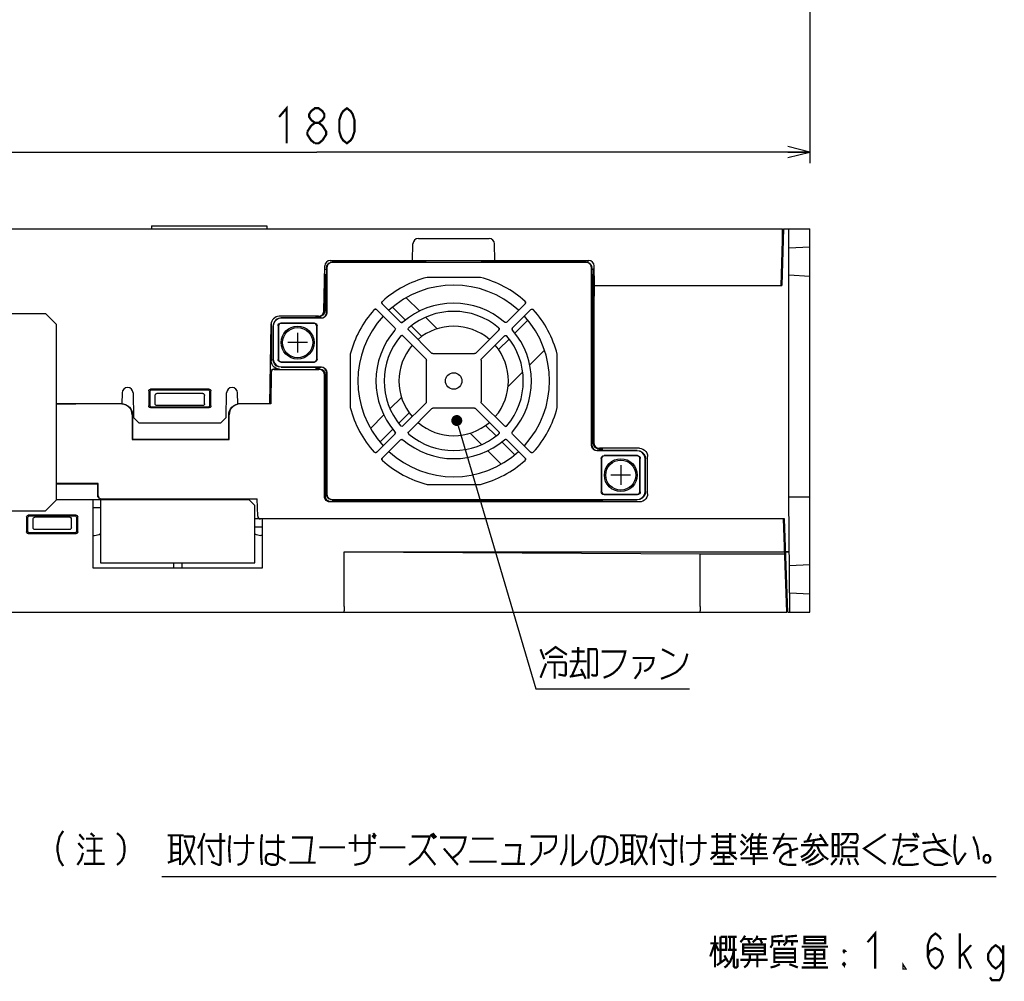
# Model space of a CAD drawing. Extents: x 61 to 816, y 33 to 560.
# Tile 17 of 22: x 636 to 816, y 67 to 242. Entities that reach past the tile are written whole.
import ezdxf

# ---------------------------------------------------------------- set-up
doc = ezdxf.new("R2010")
doc.units = 0
doc.header["$LTSCALE"] = 46.2
doc.layers.get('0').update_dxf_attribs({"linetype": 'CONTINUOUS'})
for name, color, linetype in [('ALL_AXIS', 7, 'CONTINUOUS'), ('ALL_CURVE', 7, 'CONTINUOUS'), ('ALL_DIM', 7, 'CONTINUOUS'), ('ALL_FEATURES', 7, 'CONTINUOUS'), ('ALL_NOTE', 7, 'CONTINUOUS')]:
    doc.layers.add(name, color=color, linetype=linetype)
doc.dimstyles.get("Standard").update_dxf_attribs({"dimtxt": 2.5, "dimasz": 2.5, "dimexe": 1.25, "dimexo": 0.625, "dimtad": 1, "dimcen": 2.5, "dimazin": 3, "dimtfac": 1, "dimtmove": 0, "dimatfit": 3})

# ---------------------------------------------------------------- blocks, each defined once
blk = doc.blocks.new('_OPEN')
at = {"color": 0, "linetype": 'BYBLOCK'}
for p, q in [((0, 0), (-1, 0.25)), ((-1, -0.25), (0, 0)), ((-1, 0), (0, 0))]:
    blk.add_line(p, q, dxfattribs=at)
blk = doc.blocks.new('*D4')
at = {"layer": 'ALL_DIM', "color": 2, "linetype": 'CONTINUOUS'}
for p, q in [((780, 270.53), (780, 216)), ((600, 257.25), (600, 216)), ((600, 218), (690, 218)), ((780, 218), (690, 218))]:
    blk.add_line(p, q, dxfattribs=at)
at = {"layer": 'ALL_DIM', "color": 2, "linetype": 'CONTINUOUS', "xscale": 4, "yscale": 4, "zscale": 4, "rotation": 180}
blk.add_blockref('_OPEN', (600, 218), dxfattribs=at)
at = {"layer": 'ALL_DIM', "color": 2, "linetype": 'CONTINUOUS', "xscale": 4, "yscale": 4, "zscale": 4}
blk.add_blockref('_OPEN', (780, 218), dxfattribs=at)

msp = doc.modelspace()

# ---------------------------------------------------------------- linework, layer by layer
at = {"color": 2, "linetype": 'CONTINUOUS'}
msp.add_line((661.741, 85.726), (814.058, 85.726), dxfattribs=at)
at = {"layer": 'ALL_AXIS', "color": 7, "linetype": 'CONTINUOUS'}
for p, q in [((654.43, 172), (642.5, 172)), ((776, 134), (775.406, 151)), ((776.287, 145), (775.616, 145))]:
    msp.add_line(p, q, dxfattribs=at)
for centre, radius in [((686.5, 183.2), 3), ((686.5, 183.2), 2.75), ((745.5, 159), 3), ((745.5, 159), 2.75)]:
    msp.add_circle(centre, radius, dxfattribs=at)
for radius, start, end in [(17.5, 47.46442, 132.53558), (17.5, 137.46442, 222.53558), (17.5, 317.46442, 42.53558), (10, 49.31619, 130.68381), (10, 139.31619, 220.68381), (10, 319.31619, 40.68381), (10, 229.31619, 310.68381), (17.5, 227.46442, 312.53558)]:
    msp.add_arc((715, 176.2), radius, start, end, dxfattribs=at)
at = {"layer": 'ALL_CURVE', "color": 40, "linetype": 'CONTINUOUS'}
for p, q in [((686.5, 185), (686.5, 181.4)), ((688.3, 183.2), (684.7, 183.2)), ((745.5, 160.8), (745.5, 157.2)), ((747.3, 159), (743.7, 159))]:
    msp.add_line(p, q, dxfattribs=at)
at = {"layer": 'ALL_CURVE', "color": 4, "linetype": 'CONTINUOUS'}
msp.add_line((642.5, 172), (646, 172), dxfattribs=at)
at = {"layer": 'ALL_DIM', "color": 2, "linetype": 'CONTINUOUS', "const_width": 0.4}
for points in [[(683.12, 224.4), (684.496, 226), (684.496, 219.6)], [(689.656, 223.333), (688.968, 223.867), (688.624, 224.4), (688.624, 224.933), (688.968, 225.467), (689.656, 226), (690.344, 226), (691.032, 225.467), (691.376, 224.933), (691.376, 224.4), (691.032, 223.867), (690.344, 223.333)], [(695.504, 219.6), (694.816, 220.133), (694.472, 220.667), (694.128, 221.733), (694.128, 223.867), (694.472, 224.933), (694.816, 225.467), (695.504, 226), (696.192, 225.467), (696.536, 224.933), (696.88, 223.867), (696.88, 221.733), (696.536, 220.667), (696.192, 220.133), (695.504, 219.6)], [(688.28, 221.733), (688.968, 222.8), (689.656, 223.333), (690.344, 223.333), (691.032, 222.8), (691.376, 222.267), (691.72, 221.733), (691.72, 221.2), (691.032, 220.133)], [(689.656, 219.6), (688.968, 220.133), (688.624, 220.667), (688.28, 221.2), (688.28, 221.733)], [(691.032, 220.133), (690.344, 219.6), (689.656, 219.6)]]:
    msp.add_lwpolyline(points, dxfattribs=at)
at = {"layer": 'ALL_FEATURES', "color": 7, "linetype": 'CONTINUOUS'}
for p, q in [((602, 204), (775, 204)), ((659.8, 204.5), (659.8, 204)), ((659.8, 204.5), (680.9, 204.5)), ((680.9, 204.5), (680.9, 204)), ((775, 204), (774.728, 193.6)), ((775.2, 204), (774.928, 193.6)), ((775.106, 200.403), (775, 204)), ((775.2, 204), (780, 204)), ((776.2, 155), (776.2, 204)), ((780, 134), (780, 204)), ((708.553, 202.2), (721.447, 202.2)), ((707.5, 198.2), (707.553, 201.217)), ((722.5, 198.2), (722.447, 201.217)), ((776.2, 200.5), (780, 200.699)), ((692.461, 198.2), (739.637, 198.2)), ((709.969, 197.9), (692.8, 197.9)), ((739.151, 197.851), (692.849, 197.851)), ((694.075, 197.9), (694.07, 198.2)), ((709.969, 197.9), (710, 197.869)), ((710, 197.869), (720, 197.869)), ((720, 197.869), (720.031, 197.9)), ((739.2, 197.9), (720.031, 197.9)), ((739.474, 198.197), (739.48, 197.856)), ((691.317, 188.983), (691.461, 197.217)), ((691.45, 196.6), (691.8, 196.6)), ((691.616, 189.6), (691.49, 196.6)), ((691.8, 196.9), (691.8, 195.7)), ((691.849, 196.851), (691.849, 188.651)), ((740.151, 164.451), (740.151, 196.851)), ((740.2, 195.7), (740.2, 196.9)), ((740.2, 196.7), (740.579, 196.7)), ((740.2, 196.6), (740.63, 196.6)), ((740.384, 189.6), (740.51, 196.6)), ((740.597, 193.6), (740.639, 196.109)), ((740.7, 193.6), (740.637, 197.217)), ((774.806, 196.6), (775.006, 196.6)), ((691.484, 189.6), (691.407, 194.151)), ((691.507, 195.634), (691.548, 195.635)), ((691.548, 195.635), (691.735, 195.635)), ((691.735, 195.635), (691.8, 195.7)), ((691.735, 190.765), (691.735, 195.635)), ((719.738, 195.109), (710.262, 195.109)), ((740.2, 195.7), (740.265, 195.635)), ((740.265, 195.635), (740.493, 195.635)), ((740.265, 190.765), (740.265, 195.635)), ((780, 195.301), (776.2, 195.5)), ((740.597, 193.6), (774.928, 193.6)), ((740.67, 193.6), (740.6, 189.6)), ((691.735, 190.765), (691.595, 190.765)), ((691.735, 190.765), (691.8, 190.7)), ((691.8, 190.7), (691.8, 188.7)), ((706.335, 191.404), (708.818, 188.921)), ((740.2, 190.7), (740.265, 190.765)), ((740.2, 164.5), (740.2, 190.7)), ((740.265, 190.765), (740.409, 190.765)), ((691.45, 188.757), (691.484, 189.016)), ((691.512, 188.988), (691.478, 188.729)), ((691.484, 189.6), (691.8, 189.6)), ((691.484, 189.016), (691.484, 189.6)), ((691.512, 189.6), (691.512, 188.988)), ((700.913, 189.239), (704.255, 185.896)), ((705.304, 186.945), (701.961, 190.287)), ((706.202, 187.294), (703.827, 189.669)), ((728.039, 190.287), (724.696, 186.945)), ((725.745, 185.896), (729.087, 189.239)), ((740.2, 189.6), (740.6, 189.6)), ((740.488, 164.788), (740.488, 189.6)), ((740.6, 189.6), (740.6, 164.899)), ((622.5, 188.5), (640.5, 188.5)), ((640.5, 188.5), (642.5, 186.5)), ((690.317, 188), (683.153, 188)), ((690.8, 187.7), (683.5, 187.7)), ((690.849, 187.651), (683.549, 187.651)), ((689.789, 187.988), (690.123, 187.951)), ((690.123, 187.951), (690.44, 187.84)), ((690.44, 187.84), (690.662, 187.7)), ((709.939, 187.8), (712, 185.739)), ((726.17, 184.905), (728.545, 187.281)), ((642.5, 154.5), (642.5, 186.5)), ((681.4, 172), (681.654, 186.526)), ((681.682, 186.519), (681.678, 179.877)), ((681.682, 186.519), (681.72, 186.852)), ((682, 186.2), (682, 180.2)), ((682.049, 186.151), (682.049, 180.249)), ((682.942, 186.258), (682.942, 180.142)), ((683, 186.2), (683, 180.2)), ((689.558, 186.758), (683.442, 186.758)), ((689.5, 186.7), (683.5, 186.7)), ((690, 180.2), (690, 186.2)), ((690.058, 180.142), (690.058, 186.258)), ((710.969, 181.279), (706.781, 185.468)), ((709.171, 184.326), (707.268, 186.229)), ((723.219, 185.468), (719.031, 181.279)), ((705.732, 184.419), (709.921, 180.231)), ((720.079, 180.231), (724.268, 184.419)), ((723.195, 181.931), (725.098, 183.834)), ((731.572, 181.822), (728.869, 179.119)), ((696.091, 180.938), (696.091, 171.462)), ((710.009, 172.381), (710.009, 180.019)), ((711.181, 181.191), (718.819, 181.191)), ((719.991, 180.019), (719.991, 172.381)), ((733.909, 171.462), (733.909, 180.938)), ((683.176, 178.377), (682.125, 178.377)), ((682.201, 178.3), (690.401, 178.3)), ((683.442, 179.642), (689.558, 179.642)), ((683.5, 179.7), (689.5, 179.7)), ((683.5, 178.7), (690.8, 178.7)), ((683.549, 178.749), (690.849, 178.749)), ((689.789, 178.412), (690.512, 178.412)), ((681.626, 177.886), (681.527, 172)), ((681.701, 177.809), (681.6, 172)), ((691.4, 155.099), (691.4, 177.301)), ((691.512, 177.412), (691.512, 155.211)), ((691.8, 177.7), (691.8, 155.5)), ((691.849, 177.749), (691.849, 155.549)), ((727.559, 177.809), (724.95, 175.2)), ((659.321, 174.379), (659.326, 171.624)), ((670.38, 174.679), (659.62, 174.679)), ((670.201, 174.5), (659.799, 174.5)), ((670.674, 171.624), (670.679, 174.379)), ((654.465, 174.017), (654.43, 172)), ((656.465, 174.017), (656.544, 169.5)), ((659.5, 174.201), (659.5, 171.799)), ((660.5, 172), (660.5, 173.518)), ((669.207, 173.933), (660.793, 173.933)), ((669.5, 172), (669.5, 173.518)), ((670.5, 171.799), (670.5, 174.201)), ((673.456, 169.5), (673.535, 174.017)), ((675.57, 172), (675.535, 174.017)), ((703.4, 171.139), (705.461, 173.2)), ((654.299, 172), (642.5, 172)), ((654.689, 171.962), (654.299, 172)), ((659.624, 171.326), (670.376, 171.326)), ((659.798, 171.5), (670.202, 171.5)), ((669.2, 171.7), (660.8, 171.7)), ((681.6, 172), (675.57, 172)), ((676.001, 172), (675.611, 171.962)), ((709.921, 172.169), (705.732, 167.981)), ((706.781, 166.932), (710.969, 171.121)), ((718.819, 171.209), (711.181, 171.209)), ((719.031, 171.121), (723.219, 166.932)), ((724.268, 167.981), (720.079, 172.169)), ((656.3, 170), (656.3, 165.5)), ((656.372, 170), (656.369, 165.569)), ((656.544, 169.5), (657.561, 168.5)), ((672.439, 168.5), (673.456, 169.5)), ((673.931, 165.569), (673.928, 170)), ((674, 165.5), (674, 170)), ((699.796, 167.535), (702.267, 170.007)), ((706.874, 170.371), (704.971, 168.468)), ((672.439, 168.5), (657.561, 168.5)), ((703.901, 167.398), (701.531, 165.027)), ((720.829, 168.074), (722.732, 166.171)), ((656.3, 165.5), (656.369, 165.569)), ((656.3, 165.5), (674, 165.5)), ((656.369, 165.569), (673.931, 165.569)), ((674, 165.5), (673.931, 165.569)), ((704.255, 166.504), (700.913, 163.161)), ((701.961, 162.113), (705.304, 165.455)), ((720.061, 164.6), (718, 166.661)), ((724.696, 165.455), (728.039, 162.113)), ((729.087, 163.161), (725.745, 166.504)), ((723.798, 165.106), (726.173, 162.731)), ((742.211, 163.788), (741.488, 163.788)), ((748.901, 163.9), (741.599, 163.9)), ((723.665, 160.996), (721.182, 163.479)), ((748.451, 163.451), (741.151, 163.451)), ((748.5, 163.5), (741.2, 163.5)), ((741.942, 162.058), (741.942, 155.942)), ((742, 162), (742, 156)), ((748.558, 162.558), (742.442, 162.558)), ((748.5, 162.5), (742.5, 162.5)), ((749, 156), (749, 162)), ((749.058, 155.942), (749.058, 162.058)), ((749.951, 156.049), (749.951, 161.951)), ((750, 156), (750, 162)), ((750.4, 155.599), (750.4, 162.401)), ((650.1, 157.5), (642.5, 157.5)), ((642.5, 157.431), (650.031, 157.431)), ((650.029, 155.2), (650.031, 157.431)), ((650.1, 157.5), (650.031, 157.431)), ((650.1, 155.2), (650.1, 157.5)), ((710.262, 157.291), (719.738, 157.291)), ((650.6, 154.7), (679.1, 154.7)), ((651.6, 154.7), (651.593, 154.5)), ((677.607, 154.497), (677.6, 154.7)), ((679.212, 151.483), (679.1, 154.7)), ((742.442, 155.442), (748.558, 155.442)), ((742.5, 155.5), (748.5, 155.5)), ((780, 155), (776.2, 155)), ((776.383, 134), (776.2, 155)), ((642.5, 154.5), (640.5, 152.5)), ((677.682, 154.5), (642.5, 154.5)), ((649.2, 142), (649.2, 154.5)), ((650.5, 153), (649.2, 153)), ((650.5, 154.5), (650.5, 143)), ((678.7, 153.482), (677.682, 154.5)), ((678.7, 143), (678.7, 153.482)), ((748.901, 154.1), (692.399, 154.1)), ((742.211, 154.212), (692.511, 154.212)), ((692.8, 154.5), (748.5, 154.5)), ((692.849, 154.549), (748.451, 154.549)), ((622.5, 152.5), (640.5, 152.5)), ((637.026, 151.376), (637.021, 148.621)), ((637.2, 151.201), (637.2, 148.799)), ((646.076, 151.674), (637.324, 151.674)), ((645.902, 151.5), (637.498, 151.5)), ((644.9, 151.3), (638.5, 151.3)), ((646.2, 148.799), (646.2, 151.201)), ((646.379, 148.621), (646.374, 151.376)), ((638.2, 149.482), (638.2, 151)), ((645.2, 149.482), (645.2, 151)), ((775.406, 151), (678.7, 151)), ((680, 149.5), (678.7, 149.5)), ((680, 151), (680, 142)), ((775.8, 134), (775.206, 151)), ((637.32, 148.321), (646.08, 148.321)), ((637.499, 148.5), (645.901, 148.5)), ((644.907, 149.067), (638.493, 149.067)), ((649.2, 148), (649.435, 148)), ((680, 148), (679.765, 148)), ((775.511, 148), (775.311, 148)), ((695, 145), (775.416, 145)), ((695, 145), (760, 144.651)), ((695, 135), (695, 145)), ((760, 144.651), (775.428, 144.651)), ((760, 135), (760, 144.651)), ((775.616, 145), (776.287, 145)), ((650.5, 143), (678.7, 143)), ((663.85, 143), (663.85, 142)), ((665.35, 143), (665.35, 142)), ((776.309, 142.506), (780, 142.699)), ((680, 142), (649.2, 142)), ((775.8, 134), (775.891, 137.109)), ((776.353, 137.492), (780, 137.301)), ((600, 134), (775.8, 134)), ((776, 134), (780, 134))]:
    msp.add_line(p, q, dxfattribs=at)
for points in [[(691.8, 196.9), (691.849, 197.209), (691.991, 197.488), (692.212, 197.709), (692.491, 197.851), (692.8, 197.9)], [(692.849, 197.851), (692.54, 197.802), (692.261, 197.66), (692.04, 197.439), (691.898, 197.16), (691.849, 196.851)], [(740.151, 196.851), (740.102, 197.16), (739.96, 197.439), (739.739, 197.66), (739.46, 197.802), (739.151, 197.851)], [(739.2, 197.9), (739.509, 197.851), (739.788, 197.709), (740.009, 197.488), (740.151, 197.209), (740.2, 196.9)], [(710.262, 195.109), (710.22, 195.107), (710.178, 195.102), (710.137, 195.093)], [(719.863, 195.093), (719.822, 195.102), (719.78, 195.107), (719.738, 195.109)], [(701.961, 190.287), (701.895, 190.388), (701.874, 190.508), (701.902, 190.626), (701.973, 190.722)], [(701.974, 190.286), (701.908, 190.388), (701.886, 190.507), (701.914, 190.624), (701.986, 190.722)], [(728.026, 190.286), (728.092, 190.388), (728.114, 190.507), (728.086, 190.624), (728.014, 190.722)], [(728.027, 190.722), (728.098, 190.626), (728.126, 190.51), (728.106, 190.389), (728.039, 190.287)], [(690.484, 188.017), (690.743, 188.051), (690.984, 188.151), (691.191, 188.309), (691.35, 188.516), (691.45, 188.757)], [(700.478, 189.227), (700.574, 189.298), (700.69, 189.326), (700.811, 189.306), (700.913, 189.239)], [(700.914, 189.226), (700.812, 189.292), (700.693, 189.314), (700.576, 189.286), (700.478, 189.214)], [(729.086, 189.226), (729.188, 189.292), (729.307, 189.314), (729.424, 189.286), (729.522, 189.214)], [(729.087, 189.239), (729.188, 189.305), (729.308, 189.326), (729.426, 189.298), (729.522, 189.227)], [(683.5, 187.7), (683.038, 187.627), (682.616, 187.412), (682.288, 187.084), (682.073, 186.662), (682, 186.2)], [(683.549, 187.651), (683.085, 187.578), (682.667, 187.365), (682.335, 187.033), (682.122, 186.615), (682.049, 186.151)], [(691.478, 188.729), (691.378, 188.488), (691.219, 188.281), (691.012, 188.122), (690.771, 188.022), (690.512, 187.988)], [(690.8, 187.7), (691.109, 187.749), (691.388, 187.891), (691.609, 188.112), (691.751, 188.391), (691.8, 188.7)], [(691.849, 188.651), (691.8, 188.342), (691.658, 188.063), (691.437, 187.842), (691.158, 187.7), (690.849, 187.651)], [(705.304, 186.956), (705.397, 186.893), (705.505, 186.869), (705.616, 186.886), (705.713, 186.942)], [(724.696, 186.956), (724.603, 186.893), (724.495, 186.869), (724.384, 186.886), (724.287, 186.942)], [(682.942, 186.258), (682.98, 186.449), (683.089, 186.611), (683.251, 186.72), (683.442, 186.758)], [(683.5, 186.7), (683.309, 186.662), (683.146, 186.554), (683.038, 186.391), (683, 186.2)], [(690, 186.2), (689.962, 186.391), (689.854, 186.554), (689.691, 186.662), (689.5, 186.7)], [(689.558, 186.758), (689.749, 186.72), (689.911, 186.611), (690.02, 186.449), (690.058, 186.258)], [(704.244, 185.896), (704.307, 185.803), (704.331, 185.695), (704.314, 185.584), (704.258, 185.487)], [(704.255, 185.896), (704.318, 185.804), (704.343, 185.694), (704.326, 185.584), (704.27, 185.488)], [(705.712, 186.93), (705.615, 186.874), (705.503, 186.857), (705.395, 186.882), (705.304, 186.945)], [(706.781, 185.468), (706.713, 185.571), (706.693, 185.693), (706.724, 185.812), (706.799, 185.909)], [(706.794, 185.467), (706.726, 185.57), (706.706, 185.692), (706.736, 185.811), (706.812, 185.908)], [(723.206, 185.467), (723.274, 185.57), (723.294, 185.692), (723.264, 185.811), (723.188, 185.908)], [(723.201, 185.909), (723.276, 185.813), (723.307, 185.695), (723.287, 185.572), (723.219, 185.468)], [(724.696, 186.945), (724.604, 186.882), (724.494, 186.857), (724.384, 186.874), (724.288, 186.93)], [(725.73, 185.488), (725.674, 185.584), (725.657, 185.694), (725.682, 185.804), (725.745, 185.896)], [(725.756, 185.896), (725.693, 185.803), (725.669, 185.695), (725.686, 185.584), (725.742, 185.487)], [(705.291, 184.401), (705.387, 184.476), (705.505, 184.507), (705.628, 184.487), (705.732, 184.419)], [(705.733, 184.406), (705.63, 184.474), (705.508, 184.494), (705.389, 184.464), (705.292, 184.388)], [(724.267, 184.406), (724.37, 184.474), (724.492, 184.494), (724.611, 184.464), (724.708, 184.388)], [(724.268, 184.419), (724.371, 184.487), (724.494, 184.507), (724.613, 184.476), (724.709, 184.401)], [(683.176, 178.377), (682.843, 178.415), (682.526, 178.526), (682.242, 178.704), (682.005, 178.942), (681.826, 179.226), (681.716, 179.543), (681.678, 179.877)], [(683.5, 178.7), (683.038, 178.773), (682.616, 178.988), (682.288, 179.316), (682.073, 179.738), (682, 180.2)], [(682.049, 180.249), (682.122, 179.785), (682.335, 179.367), (682.667, 179.035), (683.085, 178.822), (683.549, 178.749)], [(683.442, 179.642), (683.251, 179.68), (683.089, 179.789), (682.98, 179.951), (682.942, 180.142)], [(683, 180.2), (683.038, 180.009), (683.146, 179.846), (683.309, 179.738), (683.5, 179.7)], [(689.5, 179.7), (689.691, 179.738), (689.854, 179.846), (689.962, 180.009), (690, 180.2)], [(690.058, 180.142), (690.02, 179.951), (689.911, 179.789), (689.749, 179.68), (689.558, 179.642)], [(696.107, 181.063), (696.098, 181.022), (696.093, 180.98), (696.091, 180.938)], [(709.921, 180.231), (709.969, 180.169), (709.999, 180.096), (710.009, 180.019)], [(711.181, 181.191), (711.104, 181.201), (711.031, 181.231), (710.969, 181.279)], [(719.031, 181.279), (718.969, 181.231), (718.896, 181.201), (718.819, 181.191)], [(719.991, 180.019), (720.001, 180.096), (720.031, 180.169), (720.079, 180.231)], [(733.909, 180.938), (733.907, 180.98), (733.902, 181.022), (733.893, 181.063)], [(681.626, 177.886), (681.652, 178.039), (681.724, 178.175), (681.834, 178.284), (681.972, 178.353), (682.125, 178.377)], [(682.201, 178.3), (682.048, 178.276), (681.91, 178.207), (681.8, 178.098), (681.728, 177.961), (681.701, 177.809)], [(690.662, 178.7), (690.44, 178.56), (690.123, 178.449), (689.789, 178.412)], [(691.4, 177.301), (691.366, 177.559), (691.266, 177.8), (691.107, 178.007), (690.9, 178.166), (690.659, 178.266), (690.401, 178.3)], [(690.512, 178.412), (690.771, 178.378), (691.012, 178.278), (691.219, 178.119), (691.378, 177.912), (691.478, 177.671), (691.512, 177.412)], [(691.8, 177.7), (691.751, 178.009), (691.609, 178.288), (691.388, 178.509), (691.109, 178.651), (690.8, 178.7)], [(690.849, 178.749), (691.158, 178.7), (691.437, 178.558), (691.658, 178.337), (691.8, 178.058), (691.849, 177.749)], [(659.321, 174.379), (659.361, 174.529), (659.47, 174.639), (659.62, 174.679)], [(659.799, 174.5), (659.649, 174.46), (659.54, 174.351), (659.5, 174.201)], [(670.5, 174.201), (670.46, 174.351), (670.351, 174.46), (670.201, 174.5)], [(670.38, 174.679), (670.53, 174.639), (670.639, 174.529), (670.679, 174.379)], [(660.5, 173.518), (660.512, 173.637), (660.545, 173.739), (660.593, 173.823), (660.654, 173.884), (660.722, 173.921), (660.793, 173.933)], [(669.207, 173.933), (669.278, 173.921), (669.346, 173.884), (669.407, 173.823), (669.455, 173.739), (669.488, 173.637), (669.5, 173.518)], [(654.429, 171.994), (654.763, 171.962), (655.138, 171.848), (655.484, 171.663), (655.787, 171.414), (656.036, 171.111), (656.22, 170.765), (656.334, 170.39), (656.372, 170)], [(656.3, 170), (656.262, 170.39), (656.148, 170.765), (655.963, 171.111), (655.714, 171.414), (655.411, 171.663), (655.065, 171.848), (654.689, 171.962)], [(659.624, 171.326), (659.475, 171.366), (659.366, 171.475), (659.326, 171.624)], [(659.5, 171.799), (659.54, 171.649), (659.649, 171.54), (659.798, 171.5)], [(660.8, 171.7), (660.707, 171.715), (660.624, 171.757), (660.557, 171.824), (660.515, 171.907), (660.5, 172)], [(669.5, 172), (669.485, 171.907), (669.443, 171.824), (669.376, 171.757), (669.293, 171.715), (669.2, 171.7)], [(670.202, 171.5), (670.351, 171.54), (670.46, 171.649), (670.5, 171.799)], [(670.674, 171.624), (670.634, 171.475), (670.525, 171.366), (670.376, 171.326)], [(673.928, 170), (673.966, 170.39), (674.08, 170.765), (674.264, 171.111), (674.513, 171.414), (674.816, 171.663), (675.162, 171.848), (675.537, 171.962)], [(675.611, 171.962), (675.235, 171.848), (674.889, 171.663), (674.586, 171.414), (674.337, 171.111), (674.152, 170.765), (674.038, 170.39), (674, 170)], [(696.091, 171.462), (696.093, 171.42), (696.098, 171.378), (696.107, 171.337)], [(710.009, 172.381), (709.999, 172.304), (709.969, 172.231), (709.921, 172.169)], [(710.969, 171.121), (711.031, 171.169), (711.104, 171.199), (711.181, 171.209)], [(718.819, 171.209), (718.896, 171.199), (718.969, 171.169), (719.031, 171.121)], [(720.079, 172.169), (720.031, 172.231), (720.001, 172.304), (719.991, 172.381)], [(733.893, 171.337), (733.902, 171.378), (733.907, 171.42), (733.909, 171.462)], [(705.732, 167.981), (705.629, 167.913), (705.507, 167.893), (705.388, 167.924), (705.291, 167.999)], [(705.733, 167.994), (705.63, 167.926), (705.508, 167.906), (705.389, 167.936), (705.292, 168.012)], [(724.267, 167.994), (724.37, 167.926), (724.492, 167.906), (724.611, 167.936), (724.708, 168.012)], [(724.709, 167.999), (724.612, 167.924), (724.493, 167.893), (724.371, 167.913), (724.268, 167.981)], [(704.244, 166.504), (704.307, 166.597), (704.331, 166.705), (704.314, 166.816), (704.258, 166.913)], [(704.27, 166.912), (704.326, 166.816), (704.343, 166.705), (704.318, 166.595), (704.255, 166.504)], [(705.304, 165.455), (705.396, 165.518), (705.506, 165.543), (705.616, 165.526), (705.712, 165.47)], [(705.304, 165.444), (705.397, 165.507), (705.505, 165.531), (705.616, 165.514), (705.713, 165.458)], [(706.799, 166.491), (706.724, 166.587), (706.693, 166.705), (706.713, 166.828), (706.781, 166.932)], [(706.794, 166.933), (706.726, 166.83), (706.706, 166.708), (706.736, 166.589), (706.812, 166.492)], [(723.206, 166.933), (723.274, 166.83), (723.294, 166.708), (723.264, 166.589), (723.188, 166.492)], [(723.219, 166.932), (723.287, 166.829), (723.307, 166.707), (723.276, 166.588), (723.201, 166.491)], [(724.696, 165.444), (724.603, 165.507), (724.495, 165.531), (724.384, 165.514), (724.287, 165.458)], [(724.288, 165.47), (724.384, 165.526), (724.495, 165.543), (724.605, 165.518), (724.696, 165.455)], [(725.745, 166.504), (725.682, 166.595), (725.657, 166.703), (725.674, 166.815), (725.73, 166.912)], [(725.756, 166.504), (725.693, 166.597), (725.669, 166.705), (725.686, 166.816), (725.742, 166.913)], [(741.151, 163.451), (740.842, 163.5), (740.563, 163.642), (740.342, 163.863), (740.2, 164.142), (740.151, 164.451)], [(740.2, 164.5), (740.249, 164.191), (740.391, 163.912), (740.612, 163.691), (740.891, 163.549), (741.2, 163.5)], [(741.488, 163.788), (741.229, 163.822), (740.988, 163.922), (740.781, 164.081), (740.622, 164.288), (740.522, 164.529), (740.488, 164.788)], [(740.6, 164.899), (740.634, 164.641), (740.734, 164.4), (740.893, 164.193), (741.1, 164.034), (741.341, 163.934), (741.599, 163.9)], [(741.338, 163.5), (741.56, 163.64), (741.877, 163.751), (742.211, 163.788)], [(748.901, 163.9), (749.235, 163.862), (749.552, 163.752), (749.836, 163.573), (750.073, 163.336), (750.252, 163.052), (750.362, 162.735), (750.4, 162.401)], [(700.914, 163.174), (700.812, 163.108), (700.693, 163.086), (700.576, 163.114), (700.478, 163.186)], [(700.913, 163.161), (700.812, 163.095), (700.692, 163.074), (700.574, 163.102), (700.478, 163.173)], [(701.973, 161.678), (701.902, 161.774), (701.874, 161.89), (701.894, 162.011), (701.961, 162.113)], [(701.974, 162.114), (701.908, 162.012), (701.886, 161.893), (701.914, 161.776), (701.986, 161.678)], [(728.014, 161.678), (728.086, 161.776), (728.114, 161.893), (728.092, 162.012), (728.026, 162.114)], [(728.039, 162.113), (728.105, 162.012), (728.126, 161.892), (728.098, 161.774), (728.027, 161.678)], [(729.522, 163.186), (729.424, 163.114), (729.307, 163.086), (729.188, 163.108), (729.086, 163.174)], [(729.522, 163.173), (729.426, 163.102), (729.308, 163.074), (729.188, 163.095), (729.087, 163.161)], [(741.942, 162.058), (741.98, 162.249), (742.089, 162.411), (742.251, 162.52), (742.442, 162.558)], [(742.5, 162.5), (742.309, 162.462), (742.146, 162.354), (742.038, 162.191), (742, 162)], [(749.951, 161.951), (749.878, 162.415), (749.665, 162.833), (749.333, 163.165), (748.915, 163.378), (748.451, 163.451)], [(748.5, 163.5), (748.962, 163.427), (749.384, 163.212), (749.712, 162.884), (749.927, 162.462), (750, 162)], [(749, 162), (748.962, 162.191), (748.854, 162.354), (748.691, 162.462), (748.5, 162.5)], [(748.558, 162.558), (748.749, 162.52), (748.911, 162.411), (749.02, 162.249), (749.058, 162.058)], [(710.137, 157.307), (710.178, 157.298), (710.22, 157.293), (710.262, 157.291)], [(719.738, 157.291), (719.78, 157.293), (719.822, 157.298), (719.863, 157.307)], [(650.529, 154.7), (650.375, 154.724), (650.235, 154.796), (650.125, 154.906), (650.054, 155.046), (650.029, 155.2)], [(650.1, 155.2), (650.124, 155.046), (650.195, 154.906), (650.306, 154.796), (650.446, 154.724), (650.6, 154.7)], [(692.399, 154.1), (692.141, 154.134), (691.9, 154.234), (691.693, 154.393), (691.534, 154.6), (691.434, 154.841), (691.4, 155.099)], [(691.512, 155.211), (691.546, 154.952), (691.646, 154.711), (691.804, 154.504), (692.011, 154.346), (692.252, 154.246), (692.511, 154.212)], [(692.8, 154.5), (692.491, 154.549), (692.212, 154.691), (691.991, 154.912), (691.849, 155.191), (691.8, 155.5)], [(691.849, 155.549), (691.898, 155.24), (692.04, 154.961), (692.261, 154.74), (692.54, 154.598), (692.849, 154.549)], [(742.442, 155.442), (742.251, 155.48), (742.089, 155.589), (741.98, 155.751), (741.942, 155.942)], [(742, 156), (742.038, 155.809), (742.146, 155.646), (742.309, 155.538), (742.5, 155.5)], [(748.451, 154.549), (748.915, 154.622), (749.333, 154.835), (749.665, 155.167), (749.878, 155.585), (749.951, 156.049)], [(748.5, 155.5), (748.691, 155.538), (748.854, 155.646), (748.962, 155.809), (749, 156)], [(750, 156), (749.927, 155.538), (749.712, 155.116), (749.384, 154.788), (748.962, 154.573), (748.5, 154.5)], [(749.058, 155.942), (749.02, 155.751), (748.911, 155.589), (748.749, 155.48), (748.558, 155.442)], [(750.4, 155.599), (750.362, 155.265), (750.252, 154.948), (750.073, 154.664), (749.836, 154.427), (749.552, 154.248), (749.235, 154.138), (748.901, 154.1)], [(742.211, 154.212), (741.877, 154.249), (741.56, 154.36), (741.338, 154.5)], [(637.026, 151.376), (637.066, 151.525), (637.175, 151.634), (637.324, 151.674)], [(637.498, 151.5), (637.349, 151.46), (637.24, 151.351), (637.2, 151.201)], [(638.2, 151), (638.215, 151.093), (638.257, 151.176), (638.324, 151.243), (638.407, 151.285), (638.5, 151.3)], [(644.9, 151.3), (644.993, 151.285), (645.076, 151.243), (645.143, 151.176), (645.185, 151.093), (645.2, 151)], [(646.2, 151.201), (646.16, 151.351), (646.051, 151.46), (645.902, 151.5)], [(646.076, 151.674), (646.225, 151.634), (646.334, 151.525), (646.374, 151.376)], [(638.493, 149.067), (638.422, 149.079), (638.354, 149.116), (638.293, 149.177), (638.245, 149.261), (638.212, 149.363), (638.2, 149.482)], [(645.2, 149.482), (645.188, 149.363), (645.155, 149.261), (645.107, 149.177), (645.046, 149.116), (644.978, 149.079), (644.907, 149.067)], [(637.32, 148.321), (637.17, 148.361), (637.061, 148.471), (637.021, 148.621)], [(637.2, 148.799), (637.24, 148.649), (637.349, 148.54), (637.499, 148.5)], [(645.901, 148.5), (646.051, 148.54), (646.16, 148.649), (646.2, 148.799)], [(646.379, 148.621), (646.339, 148.471), (646.23, 148.361), (646.08, 148.321)], [(695, 135), (694.994, 134.617), (694.978, 134.292), (694.953, 134.076), (694.924, 134)], [(760, 135), (759.994, 134.617), (759.978, 134.292), (759.953, 134.076), (759.924, 134)]]:
    msp.add_lwpolyline(points, dxfattribs=at)
msp.add_circle((715, 176.2), 1.505, dxfattribs=at)
for centre, radius, start, end in [((708.553, 201.2), 1, 90, 179), ((721.447, 201.2), 1, 1, 90), ((692.461, 197.2), 1, 90, 179), ((739.637, 197.2), 1, 1, 90), ((715, 176.2), 19.509, 104.43394, 131.89271), ((715, 176.2), 19.509, 48.10729, 75.56606), ((690.317, 189), 1, 270, 359), ((715, 176.2), 19.509, 138.10729, 165.56606), ((715, 176.2), 14.191, 49.12038, 130.87962), ((715, 176.2), 12.709, 49.81338, 130.18662), ((715, 176.2), 19.509, 14.43394, 41.89271), ((683.153, 186.5), 1.5, 90, 179), ((715, 176.2), 14.191, 139.12038, 220.87962), ((715, 176.2), 14.191, 319.12038, 40.87962), ((715, 176.2), 12.709, 139.81338, 220.18662), ((715, 176.2), 12.709, 319.81338, 40.18662), ((655.465, 174), 1, 1, 179), ((674.535, 174), 1, 1, 179), ((715, 176.2), 19.509, 194.43394, 221.89271), ((715, 176.2), 19.509, 318.10729, 345.56606), ((715, 176.2), 14.191, 229.12038, 310.87962), ((715, 176.2), 12.709, 229.81338, 310.18662), ((715, 176.2), 19.509, 228.10729, 255.56606), ((715, 176.2), 19.509, 284.43394, 311.89271), ((679.712, 151.5), 0.5, 182, 270), ((649.435, 150), 2, 270, 302.39932), ((679.765, 150), 2, 237.77421, 270), ((774.755, 141), 1, 1.99959, 38.22765)]:
    msp.add_arc(centre, radius, start, end, dxfattribs=at)
at = {"layer": 'ALL_NOTE', "color": 2, "linetype": 'CONTINUOUS'}
for p, q in [((715.844, 168.013), (730, 120)), ((730, 120), (730.5, 120)), ((730.5, 120), (758.02, 120))]:
    msp.add_line(p, q, dxfattribs=at)
at = {"layer": 'ALL_NOTE', "color": 2, "linetype": 'CONTINUOUS', "const_width": 1}
msp.add_lwpolyline([(715.062, 168.972, 1), (716.062, 168.972, 1)], format="xyb", close=True, dxfattribs=at)
at = {"layer": 'ALL_NOTE', "color": 2, "linetype": 'CONTINUOUS', "const_width": 0.4}
for points in [[(731.704, 126.2), (733.596, 127.6), (735.66, 126.2)], [(737.724, 127.6), (737.724, 125)], [(730.844, 127.2), (731.532, 125.4)], [(732.392, 125.8), (734.972, 125.8)], [(736.52, 126.8), (738.928, 126.8)], [(739.616, 121.8), (739.616, 127.2), (740.992, 127.2), (741.164, 127)], [(741.164, 127), (741.164, 122.6), (740.992, 122.4), (740.476, 122.4), (740.132, 122.6)], [(742.024, 126.8), (746.324, 126.8), (746.152, 126), (745.808, 125), (745.292, 124), (744.776, 123.4), (744.088, 122.8), (743.4, 122.4), (742.368, 122)], [(752.86, 121.8), (754.408, 122.4), (755.612, 123), (756.3, 123.6), (756.988, 124.4), (757.332, 125.2), (757.676, 126.4)], [(753.032, 127.2), (754.236, 126.6), (755.268, 126)], [(730.844, 122), (731.876, 124.6)], [(732.048, 124.8), (735.316, 124.8), (735.488, 124.6), (735.488, 122.6), (735.316, 122.4), (735.144, 122.4), (734.112, 122.6)], [(733.424, 124.8), (733.424, 121.8)], [(736.176, 125), (739.272, 125)], [(737.724, 125), (736.52, 122.2)], [(747.7, 125.6), (751.484, 125.6), (751.312, 124.6), (750.796, 123.8), (750.28, 123.4), (749.764, 123.2)], [(749.076, 124.8), (749.076, 123.6), (748.904, 123), (748.044, 121.8)], [(736.176, 122.2), (738.584, 122.6)], [(738.24, 123.6), (739.1, 121.8)], [(643.71, 94.016), (643.022, 92.949), (642.678, 91.349), (642.678, 90.283), (643.022, 88.683), (643.71, 87.616)], [(646.634, 93.416), (647.494, 92.416)], [(648.698, 93.616), (649.386, 93.016)], [(653.514, 93.616), (654.03, 93.216), (654.374, 92.816), (654.718, 92.216), (654.89, 91.216), (654.89, 90.216), (654.718, 89.216), (654.374, 88.616), (654.03, 88.216), (653.514, 87.816)], [(669.51, 93.616), (668.994, 92.216), (668.306, 90.816)], [(672.434, 93.616), (672.434, 88.016), (672.262, 87.816), (672.09, 87.816), (670.714, 88.416)], [(677.25, 93.416), (677.25, 90.216), (677.078, 89.016), (676.734, 88.416), (676.218, 88.016), (675.53, 87.816)], [(680.002, 93.416), (679.83, 91.816), (679.83, 89.416), (680.002, 87.816)], [(682.926, 93.416), (682.926, 88.416), (682.754, 88.016), (682.41, 87.816), (681.722, 87.816), (681.206, 88.016), (680.862, 88.216), (680.69, 88.616), (680.69, 89.216), (680.862, 89.616), (681.206, 89.816), (681.894, 89.816), (682.41, 89.616), (682.926, 89.416), (684.302, 88.616)], [(699.61, 93.416), (699.61, 89.816), (699.438, 89.216), (699.094, 88.616), (698.578, 88.216), (697.89, 88.016), (696.858, 87.816)], [(697.03, 90.216), (697.03, 93.416)], [(700.298, 93.616), (700.814, 93.016)], [(710.79, 93.416), (711.478, 92.616)], [(711.134, 93.616), (711.822, 92.816)], [(735.558, 93.416), (735.558, 90.816), (735.386, 89.816), (735.042, 88.816), (734.526, 87.816)], [(736.762, 93.416), (736.762, 87.816), (737.622, 88.216), (738.31, 88.816), (738.826, 89.416), (739.17, 90.016), (739.342, 90.416)], [(752.07, 93.616), (751.554, 92.216), (750.866, 90.816)], [(754.994, 93.616), (754.994, 88.016), (754.822, 87.816), (754.65, 87.816), (753.274, 88.416)], [(759.81, 93.416), (759.81, 90.216), (759.638, 89.016), (759.294, 88.416), (758.778, 88.016), (758.09, 87.816)], [(763.078, 93.616), (763.078, 90.016)], [(765.486, 93.616), (765.486, 90.016)], [(767.55, 93.416), (768.41, 92.616)], [(768.41, 92.016), (769.27, 92.816), (769.614, 93.616)], [(770.646, 92.816), (770.99, 93.616)], [(775.29, 93.616), (773.398, 89.816)], [(780.278, 93.616), (779.59, 92.216)], [(781.826, 93.416), (783.03, 91.616)], [(784.234, 93.416), (784.234, 89.416), (785.266, 89.416), (785.266, 93.416), (784.234, 93.416)], [(785.61, 91.416), (786.47, 92.016), (786.814, 92.616), (787.158, 93.416)], [(785.782, 93.416), (788.534, 93.416), (788.706, 93.216), (788.706, 92.416), (788.534, 92.016), (788.362, 91.816), (788.19, 91.816), (787.33, 92.016)], [(793.866, 93.416), (789.91, 90.816), (793.866, 88.016)], [(796.618, 93.616), (796.446, 92.416), (796.102, 90.616), (795.758, 89.216), (795.414, 88.216), (795.242, 87.816)], [(798.854, 93.616), (799.37, 92.816)], [(799.37, 93.616), (799.886, 92.816)], [(802.466, 93.616), (803.154, 92.016), (805.218, 89.816), (804.014, 90.416), (803.154, 90.616), (802.294, 90.616), (801.434, 90.416), (801.09, 90.216), (800.918, 90.016), (800.918, 89.416), (801.09, 89.016), (801.434, 88.616), (801.95, 88.216), (802.81, 87.816), (804.186, 87.816), (805.218, 88.216)], [(806.594, 93.416), (806.422, 91.216), (806.422, 90.016), (806.766, 88.416), (806.938, 88.016), (807.11, 88.016), (808.486, 90.016)], [(646.462, 91.816), (647.322, 90.816)], [(647.838, 92.616), (650.934, 92.616)], [(649.386, 92.616), (649.386, 88.016)], [(662.802, 93.216), (665.726, 93.216)], [(663.49, 93.216), (663.49, 88.416)], [(663.49, 91.616), (665.038, 91.616)], [(665.038, 93.216), (665.038, 87.816)], [(665.726, 93.016), (667.446, 93.016), (667.618, 92.816), (667.446, 91.616), (666.758, 89.616), (666.07, 88.616), (665.382, 87.816)], [(665.898, 92.416), (666.242, 91.216), (666.758, 89.616), (667.274, 88.616), (667.79, 87.816)], [(668.994, 92.216), (668.994, 87.816)], [(669.682, 92.216), (673.294, 92.216)], [(674.154, 93.216), (673.982, 90.816), (674.154, 88.216)], [(674.842, 91.816), (678.626, 91.816)], [(680.69, 92.016), (684.13, 92.016)], [(685.506, 92.816), (689.118, 92.816), (688.602, 88.216)], [(695.826, 91.816), (700.814, 91.816)], [(700.126, 93.216), (700.642, 92.616)], [(707.35, 93.016), (710.618, 93.016), (710.274, 91.816), (709.586, 90.416), (708.726, 89.216), (707.694, 88.416), (706.834, 87.816)], [(712.51, 92.816), (717.154, 92.816), (716.982, 92.016), (716.638, 91.016), (716.294, 90.416), (715.778, 89.816), (715.262, 89.416), (714.746, 89.016)], [(718.358, 92.616), (722.314, 92.616)], [(729.022, 93.016), (733.666, 93.016), (733.666, 92.016), (733.494, 91.416), (733.15, 90.816), (732.462, 90.216), (731.43, 89.816)], [(730.914, 92.016), (730.914, 90.416), (730.742, 89.616), (730.398, 89.016), (729.882, 88.416), (729.022, 87.816)], [(740.546, 88.416), (740.202, 90.016), (740.202, 91.016), (740.546, 92.216), (741.406, 93.016), (742.61, 93.016), (743.47, 92.816), (744.158, 92.416), (744.674, 91.616), (744.846, 90.816), (744.846, 89.816), (744.674, 89.216), (744.33, 88.616), (743.814, 88.216), (743.298, 88.016), (742.61, 87.816)], [(742.61, 93.016), (742.438, 91.216), (742.094, 89.416), (741.75, 88.416), (741.406, 88.016), (741.062, 88.016), (740.546, 88.416)], [(745.362, 93.216), (748.286, 93.216)], [(746.05, 93.216), (746.05, 88.416)], [(746.05, 91.616), (747.598, 91.616)], [(747.598, 93.216), (747.598, 87.816)], [(748.286, 93.016), (750.006, 93.016), (750.178, 92.816), (750.006, 91.616), (749.318, 89.616), (748.63, 88.616), (747.942, 87.816)], [(748.458, 92.416), (748.802, 91.216), (749.318, 89.616), (749.834, 88.616), (750.35, 87.816)], [(751.554, 92.216), (751.554, 87.816)], [(752.242, 92.216), (755.854, 92.216)], [(756.714, 93.216), (756.542, 90.816), (756.714, 88.216)], [(757.402, 91.816), (761.186, 91.816)], [(762.046, 93.016), (766.518, 93.016)], [(763.078, 92.016), (765.486, 92.016)], [(767.378, 92.216), (768.238, 91.416)], [(769.27, 92.816), (772.194, 92.816)], [(769.27, 92.816), (769.27, 89.816), (772.194, 89.816)], [(769.27, 91.816), (772.022, 91.816)], [(770.646, 92.816), (770.646, 89.816)], [(773.226, 92.616), (777.698, 92.616)], [(773.914, 90.816), (774.946, 91.416), (775.462, 91.616), (775.978, 91.616), (776.322, 91.416), (776.494, 90.816), (776.494, 89.016)], [(780.794, 92.416), (780.622, 91.616), (780.278, 90.816), (779.418, 89.816), (778.386, 89.216)], [(778.902, 92.016), (782.342, 92.616)], [(795.07, 92.416), (799.714, 92.416)], [(800.574, 91.816), (803.154, 92.016), (804.874, 92.416)], [(809.862, 93.016), (810.55, 91.216), (810.894, 88.816)], [(646.29, 87.816), (646.978, 88.816), (647.322, 90.016)], [(648.01, 90.416), (650.762, 90.416)], [(663.49, 90.016), (665.038, 90.016)], [(670.198, 91.416), (671.23, 89.216)], [(690.494, 91.016), (695.138, 91.016)], [(701.502, 91.016), (706.146, 91.016)], [(709.586, 90.416), (711.65, 87.816)], [(713.198, 90.816), (715.778, 87.816)], [(724.378, 91.416), (727.13, 91.416), (726.786, 88.016)], [(746.05, 90.016), (747.598, 90.016)], [(752.758, 91.416), (753.79, 89.216)], [(763.25, 90.016), (761.874, 88.816)], [(762.046, 90.016), (766.518, 90.016)], [(765.486, 91.016), (763.078, 91.016)], [(764.282, 89.816), (764.282, 88.016)], [(765.314, 90.016), (766.69, 88.816)], [(767.378, 89.616), (768.238, 90.416), (768.754, 91.216)], [(769.27, 90.816), (772.022, 90.816)], [(769.786, 89.816), (769.786, 87.816)], [(777.87, 90.816), (776.494, 90.416), (775.29, 89.816), (774.774, 89.216), (774.602, 88.816), (774.602, 88.416), (775.118, 88.016), (776.15, 87.816), (777.526, 87.816)], [(778.386, 91.416), (783.374, 91.416)], [(780.966, 90.616), (780.45, 89.816), (779.762, 89.216), (778.558, 88.616)], [(781.654, 89.816), (780.794, 89.016), (779.762, 88.416), (779.246, 88.216)], [(781.31, 91.416), (781.826, 90.216), (782.514, 89.416), (783.374, 88.816)], [(784.234, 91.416), (785.266, 91.416)], [(785.954, 91.016), (785.954, 89.416), (788.534, 89.416), (788.534, 91.016), (785.954, 91.016)], [(796.962, 91.216), (797.65, 91.416), (799.026, 91.416), (799.542, 91.216), (799.542, 91.016), (798.338, 90.216)], [(647.494, 88.016), (651.278, 88.016)], [(662.802, 88.216), (665.038, 89.016)], [(684.99, 88.216), (689.806, 88.216)], [(717.842, 88.416), (722.83, 88.416)], [(723.69, 88.016), (727.99, 88.016)], [(745.362, 88.216), (747.598, 89.016)], [(762.39, 88.016), (766.174, 88.016)], [(763.078, 89.216), (765.486, 89.216)], [(767.378, 89.016), (772.366, 89.016)], [(782.514, 89.016), (781.654, 88.416), (780.794, 88.016), (779.762, 87.816)], [(784.922, 89.016), (783.89, 87.816)], [(785.954, 89.016), (785.61, 87.816)], [(786.986, 89.016), (787.33, 87.816)], [(788.19, 89.016), (788.878, 87.816)], [(796.962, 89.416), (796.618, 89.216), (796.446, 89.016), (796.274, 88.616), (796.274, 88.416), (796.446, 88.016), (796.962, 87.816), (798.682, 87.816), (799.886, 88.016)], [(812.614, 89.616), (812.098, 89.616), (811.754, 89.216), (811.754, 88.616), (812.098, 88.216), (812.614, 88.216), (812.958, 88.616), (812.958, 89.216), (812.614, 89.616)], [(790.556, 73.692), (791.932, 75.292), (791.932, 68.892)], [(801.564, 71.026), (801.908, 72.092), (802.94, 72.626), (803.972, 72.092), (804.316, 71.026), (803.972, 69.959), (803.628, 69.426), (802.94, 68.892), (802.252, 69.426), (801.908, 69.959), (801.564, 71.026), (801.564, 73.159), (801.908, 74.226), (802.252, 74.759), (802.94, 75.292), (803.628, 74.759), (803.972, 74.226)], [(761.832, 71.092), (762.692, 73.492), (763.38, 72.092)], [(762.692, 74.892), (762.692, 69.092)], [(763.724, 74.692), (764.756, 74.692), (764.756, 72.292), (763.724, 72.292)], [(763.724, 74.692), (763.724, 70.092)], [(765.1, 74.692), (766.648, 74.692)], [(765.444, 74.692), (765.444, 72.292)], [(766.132, 74.692), (766.132, 69.292), (766.304, 69.092), (766.648, 69.092), (766.82, 69.292), (766.82, 70.692)], [(768.196, 74.892), (767.852, 74.292), (767.336, 73.692)], [(767.852, 74.292), (769.572, 74.292)], [(768.712, 74.292), (769.056, 73.492)], [(770.432, 74.892), (770.26, 74.292), (769.572, 73.692)], [(770.26, 74.292), (772.152, 74.292)], [(770.948, 74.292), (771.292, 73.492)], [(772.84, 72.692), (773.184, 73.292), (773.184, 74.692), (775.076, 74.892)], [(773.184, 73.892), (775.42, 73.892)], [(774.388, 73.892), (774.388, 73.092)], [(775.248, 73.092), (775.764, 73.692), (775.764, 74.692), (777.656, 74.892)], [(775.764, 73.892), (777.828, 73.892)], [(776.796, 73.892), (776.796, 73.092)], [(779.032, 74.692), (779.032, 73.492), (782.816, 73.492), (782.816, 74.692), (779.032, 74.692)], [(779.032, 74.092), (782.816, 74.092)], [(807.412, 68.892), (807.412, 75.292)], [(761.832, 73.492), (763.38, 73.492)], [(763.724, 73.492), (764.756, 73.492)], [(766.132, 72.292), (765.96, 71.292), (765.444, 70.092), (764.756, 69.292), (764.412, 69.092)], [(765.1, 72.292), (766.648, 72.292)], [(771.808, 73.292), (771.808, 71.492), (767.852, 71.492), (767.852, 73.292), (771.808, 73.292)], [(767.852, 72.692), (771.808, 72.692)], [(771.808, 72.092), (767.852, 72.092)], [(773.528, 72.492), (773.528, 70.092), (777.312, 70.092), (777.312, 72.492), (773.528, 72.492)], [(778.516, 72.892), (783.332, 72.892)], [(779.204, 72.292), (779.204, 70.692), (782.644, 70.692), (782.644, 72.292), (779.204, 72.292)], [(780.924, 72.292), (780.924, 69.092)], [(786.084, 72.092), (786.428, 72.092), (786.256, 72.292)], [(786.084, 72.092), (786.256, 72.292)], [(786.084, 72.092), (786.256, 71.892), (786.428, 72.092)], [(786.256, 72.292), (786.256, 71.892)], [(807.412, 71.026), (809.476, 73.159)], [(815.324, 70.492), (814.636, 69.426), (813.948, 68.892), (813.26, 69.426), (812.572, 70.492), (812.572, 71.559), (813.26, 72.626), (813.948, 73.159), (814.636, 72.626), (815.324, 71.559)], [(815.324, 73.159), (815.324, 68.359), (814.98, 67.292), (814.636, 66.759), (813.26, 66.759), (812.916, 67.292)], [(763.036, 69.492), (764.756, 70.692)], [(764.412, 71.292), (765.1, 70.092)], [(767.336, 70.492), (772.324, 70.492)], [(769.056, 71.492), (769.056, 70.492), (768.884, 70.092), (768.54, 69.492), (768.024, 69.092)], [(770.432, 71.492), (770.432, 69.092)], [(773.528, 71.692), (777.312, 71.692)], [(777.312, 70.892), (773.528, 70.892)], [(779.204, 71.492), (782.644, 71.492)], [(786.256, 69.892), (786.256, 69.492), (786.084, 69.692), (786.256, 69.892), (786.428, 69.692), (786.256, 69.492)], [(808.1, 71.559), (809.476, 68.892)], [(774.56, 69.692), (773.7, 69.292), (772.84, 69.092)], [(776.28, 69.692), (777.828, 69.092)], [(778.516, 69.092), (783.332, 69.092)], [(778.86, 69.892), (782.988, 69.892)], [(786.084, 69.692), (786.428, 69.692)], [(797.436, 68.892), (797.092, 68.892), (797.092, 69.426), (797.436, 68.892)]]:
    msp.add_lwpolyline(points, dxfattribs=at)

# ---------------------------------------------------------------- dimensions: what is measured, and where the dimension line sits
at = {"layer": 'ALL_DIM', "color": 2, "linetype": 'CONTINUOUS'}
dim = msp.add_linear_dim(base=(600, 218), p1=(780, 270.533), p2=(600, 257.253), angle=180, dimstyle='Standard', dxfattribs=at)
dim.commit()
dim.dimension.update_dxf_attribs({"geometry": '*D4', "text_midpoint": (681.744, 219.6), "dimtype": 128})

doc.saveas('drawing.dxf')
